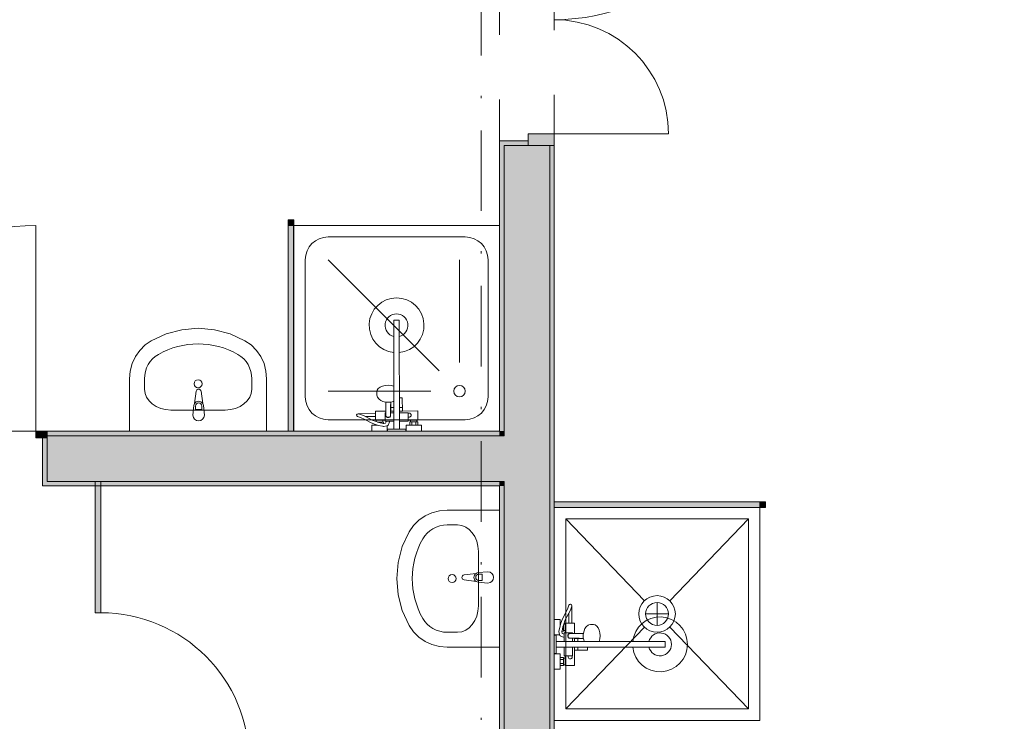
# Model space of a CAD drawing. Header units: millimetres. Extents: x 0 to 1184, y 0 to 836.
# Tile 38 of 61: x 691 to 734, y 397 to 428. Entities that reach past the tile are written whole.
import ezdxf
from ezdxf.xclip import XClip

# ---------------------------------------------------------------- set-up
doc = ezdxf.new("R2010")
doc.units = ezdxf.units.MM
doc.header["$MEASUREMENT"] = 0
doc.header["$XCLIPFRAME"] = 0
doc.linetypes.add('Штриховая', pattern=[5.644444, 2.822222, -2.822222])
doc.linetypes.add('Штрихпунктирная', pattern=[6.702778, 3.527778, -1.763889, 0, -1.411111])
for name, color, linetype in [('Интерьер - Оборудование', 7, 'Continuous'), ('Интерьер - Сантехника', 7, 'Continuous'), ('Конструктив - Стены Блок 200 нов', 7, 'Continuous'), ('Элемент Модели - Зона', 7, 'Continuous'), ('Элемент Модели - Оси', 7, 'Continuous')]:
    doc.layers.add(name, color=color, linetype=linetype)

# ---------------------------------------------------------------- blocks, each defined once
blk = doc.blocks.new('Чертеж_4_4', base_point=(-278.479, 89.564))
at = {"layer": 'Интерьер - Оборудование', "linetype": 'Continuous', "lineweight": 0, "true_color": 0x00007f}
blk.add_hatch(color=176, dxfattribs=at).paths.add_polyline_path([(703.316, 419.314), (703.066, 419.314), (703.066, 419.064), (703.316, 419.064)])
at = {"layer": 'Интерьер - Оборудование', "linetype": 'Continuous', "lineweight": 0, "true_color": 0x000000}
for points in [[(703.311, 410.064), (703.311, 419.064), (703.071, 419.064), (703.071, 410.064)], [(714.721, 406.967), (714.721, 406.727), (723.721, 406.727), (723.721, 406.967)]]:
    blk.add_hatch(color=18, dxfattribs=at).paths.add_polyline_path(points)
at = {"layer": 'Интерьер - Оборудование', "linetype": 'Continuous', "lineweight": 0, "true_color": 0x7f7f7f}
blk.add_hatch(color=8, dxfattribs=at).paths.add_polyline_path([(694.621, 407.864), (694.621, 402.114), (694.871, 402.114), (694.871, 407.864)])
at = {"layer": 'Интерьер - Оборудование', "linetype": 'Continuous', "lineweight": 0, "true_color": 0x666666}
blk.add_hatch(color=251, dxfattribs=at).paths.add_polyline_path([(723.971, 406.972), (723.721, 406.972), (723.721, 406.722), (723.971, 406.722)])
at = {"layer": 'Конструктив - Стены Блок 200 нов', "linetype": 'Continuous', "lineweight": 0, "true_color": 0x000000}
for points in [[(713.571, 422.567), (714.721, 422.567), (714.721, 423.067), (713.571, 423.067)], [(712.321, 422.567), (712.521, 422.567), (713.571, 422.567), (713.571, 422.767), (712.321, 422.767)], [(712.321, 410.064), (712.521, 410.064), (712.521, 422.567), (712.321, 422.567)], [(712.521, 422.567), (712.521, 409.864), (714.521, 409.864), (714.521, 422.567), (713.571, 422.567)], [(714.521, 359.264), (714.721, 359.264), (714.721, 422.567), (714.521, 422.567)], [(692.521, 410.064), (692.021, 410.064), (692.021, 409.764), (692.521, 409.764)], [(692.521, 409.864), (712.321, 409.864), (712.321, 410.064), (692.521, 410.064)], [(712.321, 410.064), (712.321, 409.864), (712.521, 409.864), (712.521, 410.064)], [(692.321, 407.664), (692.521, 407.664), (692.521, 407.864), (692.521, 409.764), (692.321, 409.764)], [(712.321, 409.864), (692.521, 409.864), (692.521, 409.764), (692.521, 407.864), (712.321, 407.864)], [(712.321, 409.864), (712.321, 407.864), (712.521, 407.864), (712.521, 409.864)], [(712.521, 409.864), (712.521, 407.864), (714.521, 407.864), (714.521, 409.864)], [(692.521, 407.864), (692.521, 407.664), (712.321, 407.664), (712.321, 407.864)], [(712.321, 407.864), (712.321, 407.664), (712.521, 407.664), (712.521, 407.864)], [(714.521, 407.864), (712.521, 407.864), (712.521, 366.064), (714.521, 366.064)], [(712.521, 407.664), (712.321, 407.664), (712.321, 366.064), (712.521, 366.064)]]:
    blk.add_hatch(color=18, dxfattribs=at).paths.add_polyline_path(points)
at = {"layer": 'Интерьер - Оборудование', "color": 7, "linetype": 'Continuous', "lineweight": 15}
for p, q in [((703.066, 419.064), (703.066, 410.064)), ((703.071, 419.064), (703.066, 419.064)), ((703.311, 419.064), (703.316, 419.064)), ((703.316, 419.064), (703.316, 410.064)), ((707.697, 413.5), (707.695, 414.914)), ((707.935, 414.914), (707.695, 414.914)), ((707.937, 413.5), (707.935, 414.914)), ((707.699, 412.034), (707.701, 410.504)), ((707.34, 411.336), (707.358, 411.332)), ((707.358, 411.332), (707.45, 411.325)), ((707.45, 411.325), (707.541, 411.332)), ((707.541, 411.332), (707.626, 411.352)), ((707.56, 411.336), (707.555, 411.154)), ((707.57, 410.944), (707.57, 411.339)), ((707.626, 411.352), (707.678, 411.366)), ((707.678, 411.366), (707.7, 411.376)), ((707.699, 411.488), (707.699, 411.487)), ((707.7, 411.347), (707.699, 411.347)), ((707.941, 410.504), (707.939, 411.514)), ((699.016, 411.161), (699.016, 411.012)), ((699.016, 411.012), (699.288, 411.012)), ((699.288, 411.012), (699.288, 411.161)), ((706.15, 410.824), (706.13, 410.827)), ((706.15, 410.824), (706.286, 410.78)), ((706.286, 410.78), (706.476, 410.697)), ((706.891, 410.698), (706.89, 410.828)), ((707.32, 410.863), (707.349, 410.863)), ((707.32, 410.863), (707.321, 410.543)), ((707.348, 410.943), (707.35, 410.732)), ((707.555, 411.154), (707.55, 410.732)), ((707.552, 410.864), (707.7, 410.864)), ((707.553, 410.944), (707.7, 410.944)), ((707.57, 411.094), (707.7, 411.094)), ((708.07, 411.094), (707.94, 411.094)), ((708.07, 410.944), (707.94, 410.944)), ((708.32, 410.865), (707.94, 410.864)), ((708.321, 410.545), (708.32, 410.865)), ((706.891, 410.356), (707.011, 410.313)), ((706.931, 410.543), (707.211, 410.543)), ((706.931, 410.479), (707.046, 410.439)), ((706.981, 410.463), (706.977, 410.463)), ((707.161, 410.463), (706.981, 410.463)), ((706.981, 410.462), (706.981, 410.463)), ((707.046, 410.439), (707.237, 410.402)), ((707.211, 410.463), (707.161, 410.463)), ((707.161, 410.417), (707.161, 410.463)), ((707.237, 410.402), (707.253, 410.399)), ((707.321, 410.648), (707.321, 410.614)), ((707.321, 410.614), (707.321, 410.583)), ((707.321, 410.583), (707.321, 410.556)), ((707.353, 410.715), (707.35, 410.732)), ((707.36, 410.7), (707.353, 410.715)), ((707.371, 410.687), (707.36, 410.7)), ((707.386, 410.677), (707.371, 410.687)), ((707.376, 410.503), (707.515, 410.504)), ((707.401, 410.671), (707.386, 410.677)), ((707.401, 410.671), (707.4, 410.671)), ((707.401, 410.671), (707.425, 410.659)), ((707.402, 410.67), (707.401, 410.671)), ((707.421, 410.668), (707.402, 410.67)), ((707.481, 410.668), (707.421, 410.668)), ((707.425, 410.659), (707.451, 410.655)), ((707.451, 410.655), (707.476, 410.659)), ((707.476, 410.659), (707.501, 410.671)), ((707.499, 410.671), (707.481, 410.668)), ((707.501, 410.671), (707.499, 410.671)), ((707.516, 410.677), (707.501, 410.671)), ((707.501, 410.671), (707.501, 410.671)), ((707.53, 410.687), (707.516, 410.677)), ((707.541, 410.7), (707.53, 410.687)), ((707.548, 410.716), (707.541, 410.7)), ((707.55, 410.732), (707.548, 410.716)), ((708.711, 410.545), (708.431, 410.545)), ((708.711, 410.465), (708.431, 410.465)), ((708.481, 410.325), (708.481, 410.465)), ((708.661, 410.325), (708.661, 410.465)), ((703.066, 410.064), (703.071, 410.064)), ((703.316, 410.064), (703.311, 410.064)), ((706.984, 410.323), (706.891, 410.323)), ((707, 410.318), (707, 410.318)), ((707.011, 410.313), (707.204, 410.277)), ((707.204, 410.277), (707.249, 410.268)), ((707.249, 410.268), (707.262, 410.269)), ((707.262, 410.269), (707.393, 410.291)), ((707.393, 410.291), (707.406, 410.293)), ((707.406, 410.293), (707.411, 410.296)), ((707.941, 410.144), (707.701, 410.144)), ((708.751, 410.325), (708.391, 410.325)), ((723.721, 406.972), (714.721, 406.972)), ((714.721, 406.972), (714.721, 406.967)), ((723.721, 406.967), (723.721, 406.972)), ((714.721, 406.722), (714.721, 406.727)), ((723.721, 406.722), (714.721, 406.722)), ((723.721, 406.727), (723.721, 406.722)), ((711.418, 403.799), (711.567, 403.799)), ((711.567, 403.527), (711.418, 403.527)), ((711.567, 403.799), (711.567, 403.527)), ((715.439, 402.267), (715.356, 402.077)), ((715.483, 402.403), (715.439, 402.267)), ((715.483, 402.403), (715.486, 402.423)), ((714.935, 401.35), (714.926, 401.305)), ((714.926, 401.305), (714.927, 401.292)), ((714.927, 401.292), (714.949, 401.16)), ((714.972, 401.543), (714.935, 401.35)), ((715.014, 401.663), (714.972, 401.543)), ((714.976, 401.554), (714.976, 401.554)), ((714.981, 401.57), (714.981, 401.663)), ((715.06, 401.316), (715.057, 401.301)), ((715.097, 401.507), (715.06, 401.316)), ((715.075, 401.393), (715.121, 401.393)), ((715.138, 401.623), (715.097, 401.507)), ((715.12, 401.573), (715.121, 401.573)), ((715.121, 401.573), (715.121, 401.577)), ((715.121, 401.393), (715.121, 401.573)), ((715.121, 401.343), (715.121, 401.393)), ((715.201, 401.623), (715.201, 401.343)), ((715.356, 401.663), (715.486, 401.663)), ((714.801, 400.613), (714.801, 400.853)), ((714.949, 401.16), (714.951, 401.148)), ((714.951, 401.148), (714.954, 401.143)), ((715.161, 401.177), (715.161, 401.039)), ((716.692, 400.853), (715.161, 400.853)), ((715.521, 401.233), (715.201, 401.233)), ((715.241, 401.233), (715.214, 401.233)), ((715.272, 401.233), (715.241, 401.233)), ((715.306, 401.233), (715.272, 401.233)), ((715.317, 401.129), (715.313, 401.103)), ((715.313, 401.103), (715.317, 401.077)), ((715.329, 401.153), (715.317, 401.129)), ((715.317, 401.077), (715.329, 401.053)), ((715.326, 401.133), (715.328, 401.151)), ((715.326, 401.073), (715.326, 401.133)), ((715.328, 401.055), (715.326, 401.073)), ((715.328, 401.151), (715.329, 401.153)), ((715.329, 401.053), (715.328, 401.055)), ((715.329, 401.153), (715.335, 401.168)), ((715.329, 401.153), (715.329, 401.153)), ((715.329, 401.053), (715.329, 401.053)), ((715.335, 401.038), (715.329, 401.053)), ((715.335, 401.168), (715.345, 401.182)), ((715.345, 401.023), (715.335, 401.038)), ((715.345, 401.182), (715.358, 401.193)), ((715.358, 401.012), (715.345, 401.023)), ((715.358, 401.193), (715.373, 401.2)), ((715.373, 401.005), (715.358, 401.012)), ((715.373, 401.2), (715.39, 401.203)), ((715.39, 401.003), (715.373, 401.005)), ((715.601, 401.205), (715.39, 401.203)), ((715.812, 400.998), (715.39, 401.003)), ((715.521, 401.233), (715.521, 401.204)), ((715.521, 401.001), (715.521, 400.853)), ((715.601, 401), (715.601, 400.853)), ((715.601, 400.983), (715.996, 400.983)), ((715.751, 400.983), (715.751, 400.853)), ((715.994, 400.993), (715.812, 400.998)), ((715.99, 401.194), (715.983, 401.103)), ((715.983, 401.103), (715.99, 401.012)), ((715.994, 401.213), (715.99, 401.194)), ((715.99, 401.012), (716.01, 400.927)), ((716.005, 400.853), (716.004, 400.853)), ((716.01, 400.927), (716.023, 400.875)), ((716.023, 400.875), (716.033, 400.853)), ((716.145, 400.853), (716.145, 400.853)), ((718.157, 400.853), (719.571, 400.853)), ((719.571, 400.613), (719.571, 400.853)), ((715.161, 400.613), (716.171, 400.613)), ((715.521, 400.233), (715.521, 400.613)), ((715.601, 400.483), (715.601, 400.613)), ((715.751, 400.483), (715.751, 400.613)), ((718.157, 400.613), (719.571, 400.613)), ((714.981, 399.803), (714.981, 400.163)), ((714.981, 400.073), (715.121, 400.073)), ((715.121, 399.843), (715.121, 400.123)), ((715.201, 400.233), (715.521, 400.233)), ((715.201, 399.843), (715.201, 400.123)), ((714.981, 399.893), (715.121, 399.893))]:
    blk.add_line(p, q, dxfattribs=at)
at = {"layer": 'Интерьер - Оборудование', "color": 7, "linetype": 'Continuous', "lineweight": 15, "flags": 128}
for points in [[(703.316, 419.314), (703.316, 419.064), (703.066, 419.064), (703.066, 419.314)], [(703.311, 410.064), (703.071, 410.064), (703.071, 419.064), (703.311, 419.064)], [(706.931, 410.543), (706.931, 410.479), (706.752, 410.542), (706.49, 410.691), (706.476, 410.697), (706.891, 410.698), (706.891, 410.543)], [(707.321, 410.503), (707.376, 410.503), (707.339, 410.413), (707.253, 410.399), (707.251, 410.463), (707.211, 410.463), (707.211, 410.543), (707.321, 410.543)], [(694.621, 407.864), (694.871, 407.864), (694.871, 402.114), (694.621, 402.114)], [(714.721, 406.967), (714.721, 406.727), (723.721, 406.727), (723.721, 406.967)], [(723.971, 406.972), (723.721, 406.972), (723.721, 406.722), (723.971, 406.722)], [(715.201, 401.623), (715.138, 401.623), (715.201, 401.802), (715.35, 402.063), (715.356, 402.077), (715.356, 401.663), (715.201, 401.663)], [(715.161, 401.233), (715.161, 401.177), (715.071, 401.214), (715.057, 401.301), (715.121, 401.303), (715.121, 401.343), (715.201, 401.343), (715.201, 401.233)]]:
    blk.add_lwpolyline(points, close=True, dxfattribs=at)
for points in [[(707.937, 413.5, 19.949874), (707.697, 413.5), (707.699, 412.034), (707.578, 412.063), (707.449, 412.072), (707.319, 412.062), (707.199, 412.034), (707.095, 411.988), (707.016, 411.928), (706.966, 411.859), (706.949, 411.785), (706.949, 411.678), (706.954, 411.647), (706.971, 411.573), (706.986, 411.546), (707.034, 411.479), (707.055, 411.461), (707.127, 411.407), (707.222, 411.365), (707.273, 411.352), (707.34, 411.336), (707.345, 411.154), (707.348, 410.943), (706.89, 410.943), (706.89, 410.828), (706.13, 410.827, 0.853753), (706.11, 410.7), (706.239, 410.658), (706.431, 410.575), (706.698, 410.424), (706.891, 410.356), (706.891, 410.323), (706.731, 410.323), (706.731, 410.063), (707.411, 410.064), (707.411, 410.296), (707.428, 410.306), (707.436, 410.315), (707.443, 410.326), (707.516, 410.504), (707.701, 410.504), (707.701, 410.144), (707.421, 410.144), (707.421, 410.064), (708.221, 410.065), (708.221, 410.145), (707.941, 410.144), (707.941, 410.504), (708.321, 410.505), (708.321, 410.545), (708.431, 410.545), (708.431, 410.465), (708.391, 410.465), (708.391, 410.325), (708.231, 410.325), (708.231, 410.065), (708.911, 410.066), (708.911, 410.326), (708.751, 410.325), (708.751, 410.465), (708.711, 410.465), (708.711, 410.545), (708.751, 410.545), (708.75, 410.945), (708.07, 410.944), (708.069, 411.514), (708.048, 411.514), (708.023, 411.514), (707.99, 411.514), (707.951, 411.514), (707.939, 411.514)], [(698.902, 410.763), (698.942, 411.182, -0.12102), (698.975, 411.277), (699.041, 411.807, -0.882566), (699.263, 411.807), (699.33, 411.277, -0.12102), (699.362, 411.182), (699.402, 410.763, -1)], [(711.816, 403.913), (711.396, 403.873, 0.12102), (711.301, 403.84), (710.772, 403.774, 0.882566), (710.772, 403.552), (711.301, 403.486, 0.12102), (711.396, 403.453), (711.816, 403.413, 1)], [(718.157, 400.613, 19.949874), (718.157, 400.853), (716.692, 400.853), (716.72, 400.973), (716.73, 401.103), (716.72, 401.232), (716.692, 401.353), (716.646, 401.456), (716.587, 401.536), (716.518, 401.586), (716.443, 401.603), (716.337, 401.603), (716.305, 401.598), (716.232, 401.581), (716.204, 401.566), (716.138, 401.518), (716.119, 401.498), (716.065, 401.425), (716.023, 401.331), (716.01, 401.279), (715.994, 401.213), (715.812, 401.208), (715.601, 401.205), (715.601, 401.663), (715.486, 401.663), (715.486, 402.423, 0.853753), (715.36, 402.443), (715.318, 402.314), (715.234, 402.122), (715.083, 401.856), (715.014, 401.663), (714.981, 401.663), (714.981, 401.823), (714.721, 401.823), (714.721, 401.143), (714.954, 401.143), (714.964, 401.126), (714.973, 401.118), (714.983, 401.111), (715.161, 401.037), (715.161, 400.853), (714.801, 400.853), (714.801, 401.133), (714.721, 401.133), (714.721, 400.333), (714.801, 400.333), (714.801, 400.613), (715.161, 400.613), (715.161, 400.233), (715.201, 400.233), (715.201, 400.123), (715.121, 400.123), (715.121, 400.163), (714.981, 400.163), (714.981, 400.323), (714.721, 400.323), (714.721, 399.643), (714.981, 399.643), (714.981, 399.803), (715.121, 399.803), (715.121, 399.843), (715.201, 399.843), (715.201, 399.803), (715.601, 399.803), (715.601, 400.483), (716.171, 400.483), (716.171, 400.505), (716.171, 400.529), (716.171, 400.562), (716.171, 400.602), (716.171, 400.613)]]:
    blk.add_lwpolyline(points, format="xyb", close=True, dxfattribs=at)
at = {"layer": 'Интерьер - Оборудование', "color": 7, "linetype": 'Continuous', "lineweight": 15}
for centre, radius, start, end in [((707.815, 414.694), 0.5, 283.9639, 256.1908), ((699.152, 411.163), 0.211, 32.771, 147.229), ((699.152, 411.161), 0.136, 0, 180), ((708.365, 410.765), 0.09, 240.0774, 120.0774), ((711.415, 403.663), 0.211, 122.771, 237.229), ((711.418, 403.663), 0.136, 90, 270), ((694.871, 395.614), 6.5, 0, 90), ((719.351, 400.733), 0.5, 193.8865, 166.1135), ((715.421, 400.188), 0.09, 150, 30)]:
    blk.add_arc(centre, radius, start, end, dxfattribs=at)
at = {"layer": 'Интерьер - Сантехника', "color": 7, "linetype": 'Continuous', "lineweight": 15}
for p, q in [((710.821, 418.564), (704.821, 418.564)), ((703.821, 417.564), (703.821, 411.564)), ((709.687, 412.698), (704.821, 417.564)), ((710.571, 413.064), (710.571, 417.564)), ((711.821, 411.564), (711.821, 417.564)), ((696.782, 411.897), (696.782, 412.355)), ((701.478, 411.897), (701.478, 412.355)), ((709.321, 411.814), (704.821, 411.814)), ((697.942, 410.987), (700.318, 410.987)), ((704.821, 410.564), (710.821, 410.564)), ((723.221, 406.225), (715.221, 406.225)), ((715.221, 406.225), (715.221, 397.906)), ((715.221, 406.225), (718.668, 402.643)), ((723.221, 406.225), (719.774, 402.643)), ((723.221, 397.906), (723.221, 406.225)), ((710.489, 405.958), (710.03, 405.958)), ((711.398, 402.421), (711.398, 404.798)), ((719.221, 401.565), (719.221, 402.565)), ((719.721, 402.065), (718.721, 402.065)), ((715.221, 397.906), (718.668, 401.487)), ((723.221, 397.906), (719.774, 401.487)), ((710.489, 401.262), (710.03, 401.262)), ((715.221, 397.906), (723.221, 397.906))]:
    blk.add_line(p, q, dxfattribs=at)
at = {"layer": 'Интерьер - Сантехника', "color": 7, "linetype": 'Continuous', "lineweight": 15, "flags": 128}
for points in [[(712.321, 419.064), (703.321, 419.064), (703.321, 410.064), (712.321, 410.064)], [(702.13, 410.064), (702.13, 412.355), (702.101, 412.692), (702.015, 413.019), (701.875, 413.324), (701.685, 413.598), (701.452, 413.833), (701.182, 414.02), (700.53, 414.319), (699.84, 414.502), (699.13, 414.564), (698.421, 414.502), (697.73, 414.319), (697.078, 414.02), (696.809, 413.833), (696.575, 413.598), (696.385, 413.324), (696.245, 413.019), (696.159, 412.692), (696.13, 412.355), (696.13, 410.064)], [(712.321, 406.61), (710.03, 406.61), (709.693, 406.581), (709.367, 406.495), (709.062, 406.355), (708.787, 406.165), (708.553, 405.931), (708.365, 405.661), (708.066, 405.01), (707.883, 404.319), (707.822, 403.61), (707.883, 402.9), (708.066, 402.21), (708.365, 401.558), (708.553, 401.288), (708.787, 401.055), (709.062, 400.865), (709.367, 400.725), (709.693, 400.639), (710.03, 400.61), (712.321, 400.61)], [(723.721, 397.406), (723.721, 406.725), (714.721, 406.725), (714.721, 397.406)]]:
    blk.add_lwpolyline(points, close=True, dxfattribs=at)
at = {"layer": 'Интерьер - Сантехника', "color": 7, "linetype": 'Continuous', "lineweight": 15}
for centre, radius in [((699.13, 412.135), 0.175), ((710.571, 411.814), 0.25), ((710.25, 403.61), 0.175), ((719.221, 402.065), 0.8), ((719.221, 402.065), 0.5)]:
    blk.add_circle(centre, radius, dxfattribs=at)
for centre, start, end in [((704.821, 417.564), 90, 180), ((710.821, 417.564), 0, 90), ((704.821, 411.564), 180, 270), ((710.821, 411.564), 270, 0)]:
    blk.add_arc(centre, 1, start, end, dxfattribs=at)
for centre, major_axis, ratio, start_param, end_param in [((699.13, 410.064), (0, 3.818), 0.956522, 5.78621, 6.78016), ((697.942, 412.355), (0, 1.212), 0.956522, 0.496975, 1.570796), ((700.319, 412.355), (0, 1.212), 0.956522, 4.712389, 5.78621), ((697.943, 411.897), (1.161, 0), 0.783646, 3.141593, 4.712389), ((700.317, 411.897), (1.161, 0), 0.783646, 4.712389, 6.283185), ((710.03, 404.798), (1.212, 0), 0.956522, 1.570796, 2.644618), ((710.489, 404.797), (0, 1.161), 0.783646, 4.712389, 6.283185), ((712.321, 403.61), (3.818, 0), 0.956522, 2.644618, 3.638567), ((710.489, 402.423), (0, 1.161), 0.783646, 3.141593, 4.712389), ((710.03, 402.421), (1.212, 0), 0.956522, 3.638567, 4.712389)]:
    blk.add_ellipse(centre, major_axis=major_axis, ratio=ratio, start_param=start_param, end_param=end_param, dxfattribs=at)
at = {"layer": 'Конструктив - Стены Блок 200 нов', "color": 251, "linetype": 'Continuous', "lineweight": 5, "true_color": 0x575757}
for p, q in [((713.571, 422.567), (713.571, 423.067)), ((713.571, 423.067), (714.721, 423.067)), ((714.721, 423.067), (714.721, 422.567)), ((714.721, 423.067), (719.721, 423.067)), ((714.721, 422.567), (713.571, 422.567)), ((692.021, 410.064), (692.021, 419.064)), ((692.521, 410.064), (692.021, 410.064)), ((692.021, 410.064), (692.021, 409.764)), ((692.521, 409.764), (692.521, 410.064)), ((692.021, 409.764), (692.521, 409.764))]:
    blk.add_line(p, q, dxfattribs=at)
at = {"layer": 'Конструктив - Стены Блок 200 нов', "color": 251, "linetype": 'Continuous', "lineweight": 20, "true_color": 0x575757}
for p, q in [((713.571, 422.767), (712.321, 422.767)), ((712.321, 422.567), (712.321, 422.767)), ((712.321, 422.567), (712.321, 422.767)), ((713.571, 422.767), (712.321, 422.767)), ((712.521, 422.567), (712.521, 409.864)), ((712.521, 422.567), (713.571, 422.567)), ((713.571, 422.567), (713.571, 422.767)), ((714.521, 422.567), (713.571, 422.567)), ((714.521, 422.567), (713.571, 422.567)), ((714.521, 422.567), (713.571, 422.567)), ((714.521, 409.864), (714.521, 422.567)), ((714.721, 422.567), (714.521, 422.567)), ((714.721, 422.567), (714.521, 422.567)), ((714.721, 422.567), (714.521, 422.567)), ((692.521, 410.064), (692.521, 409.864)), ((692.521, 410.064), (692.521, 409.864)), ((692.521, 410.064), (692.521, 409.864)), ((692.321, 409.764), (692.321, 407.664)), ((692.521, 409.764), (692.321, 409.764)), ((692.321, 409.764), (692.321, 407.664)), ((712.321, 409.864), (692.521, 409.864)), ((692.521, 409.864), (692.521, 409.764)), ((692.521, 409.864), (692.521, 409.764)), ((692.521, 409.864), (692.521, 409.764)), ((692.521, 407.864), (692.521, 409.764)), ((712.521, 409.864), (712.321, 409.864)), ((712.521, 409.864), (712.321, 409.864)), ((714.521, 407.864), (714.521, 409.864)), ((692.521, 407.864), (712.321, 407.864)), ((712.321, 407.864), (712.521, 407.864)), ((712.321, 407.864), (712.521, 407.864)), ((712.521, 407.864), (712.521, 366.064)), ((714.521, 366.064), (714.521, 407.864)), ((692.521, 407.664), (692.321, 407.664)), ((692.521, 407.664), (692.321, 407.664))]:
    blk.add_line(p, q, dxfattribs=at)
at = {"layer": 'Конструктив - Стены Блок 200 нов', "color": 251, "linetype": 'Continuous', "lineweight": 20, "true_color": 0x575757, "flags": 128}
for points in [[(712.321, 422.567), (712.321, 410.064)], [(714.721, 359.264), (714.721, 422.567)], [(712.321, 410.064), (692.521, 410.064)], [(692.521, 407.664), (712.321, 407.664)], [(712.321, 407.664), (712.321, 366.064)]]:
    blk.add_lwpolyline(points, dxfattribs=at)
at = {"layer": 'Конструктив - Стены Блок 200 нов', "color": 251, "linetype": 'Continuous', "lineweight": 5, "true_color": 0x575757}
for centre, radius, start, end in [((714.721, 437.067), 9, 270, 0), ((714.721, 423.067), 5, 0, 90), ((692.021, 410.064), 9, 90, 180)]:
    blk.add_arc(centre, radius, start, end, dxfattribs=at)
at = {"layer": 'Элемент Модели - Зона', "color": 7, "linetype": 'Штриховая', "lineweight": 15, "flags": 128}
for points in [[(83.021, 539.138), (82.621, 539.138), (82.621, 452.764), (140.324, 452.764), (140.324, 480.98), (172.947, 513.615), (173.088, 513.474), (173.088, 513.764), (354.521, 513.764), (354.521, 513.564), (495.519, 513.564), (495.519, 513.764), (862.335, 513.764), (894.689, 481.329), (894.722, 477.983), (894.722, 452.614), (895.121, 452.614), (895.121, 432.564), (892.721, 432.564), (892.721, 446.564), (888.521, 446.564), (888.521, 450.564), (804.521, 450.564), (804.521, 446.564), (798.521, 446.564), (798.521, 450.564), (714.721, 450.564), (714.721, 359.264), (798.521, 359.264), (798.521, 366.064), (804.521, 366.064), (804.521, 354.164), (845.321, 354.164), (845.321, 363.264), (846.521, 363.264), (846.521, 301.365), (892.721, 301.365), (892.721, 352.064), (888.021, 352.064), (888.021, 367.064), (892.721, 367.064), (892.721, 417.564), (895.121, 417.564), (895.121, 291.065), (892.721, 291.065), (892.721, 298.965), (714.721, 298.965), (714.721, 236.065), (892.721, 236.065), (892.721, 266.565), (888.522, 266.565), (888.522, 272.82), (892.721, 272.82), (892.721, 276.065), (895.121, 276.065), (895.121, 272.765), (930.021, 272.765), (930.021, 461.615), (923.91, 461.615), (923.91, 539.564), (978.521, 539.564), (978.521, 542.564), (984.521, 542.564), (984.521, 539.564), (1131.771, 539.564), (1131.771, 540.564), (1122.771, 540.564), (1122.771, 564.564), (1048.521, 564.564), (1048.521, 626.364), (1026.821, 626.364), (1026.821, 632.564), (1013.35, 632.564), (984.521, 632.564), (984.521, 626.564), (978.521, 626.564), (978.521, 631.689), (969.519, 631.689), (894.521, 631.689), (894.521, 626.564), (888.521, 626.564), (888.521, 631.689), (804.521, 631.689), (804.521, 626.564), (798.521, 626.564), (798.521, 631.689), (714.521, 631.689), (714.521, 626.564), (708.521, 626.564), (708.521, 631.689), (628.021, 631.689), (628.021, 626.564), (622.021, 626.564), (621.021, 626.564), (621.021, 575.892), (496.022, 575.892), (496.022, 627.564), (496.022, 706.464), (496.122, 706.464), (496.122, 768.064), (468.721, 768.064), (468.721, 686.864), (461.167, 686.864), (461.167, 631.684), (444.522, 631.684), (444.522, 626.564), (438.522, 626.564), (438.522, 631.684), (354.521, 631.684), (354.521, 626.564), (348.521, 626.564), (348.521, 631.684), (331.772, 631.684), (331.772, 554.564), (331.772, 539.564), (264.521, 539.564), (264.521, 536.564), (258.521, 536.564), (258.521, 539.564), (174.521, 539.564), (174.521, 536.564), (168.521, 536.564), (168.521, 539.564), (89.021, 539.564), (89.021, 536.564), (83.021, 536.564)], [(438.522, 450.364), (401.969, 450.364), (401.969, 399.649), (438.522, 363.095), (438.522, 366.064), (444.522, 366.064), (444.522, 360.064), (444.722, 360.064), (444.722, 359.264), (622.021, 359.264), (622.021, 359.064), (628.021, 359.064), (628.021, 359.264), (665.321, 359.264), (665.321, 410.064), (712.321, 410.064), (712.321, 446.564), (708.521, 446.564), (708.521, 450.364), (628.021, 450.364), (628.021, 446.564), (622.021, 446.564), (622.021, 450.364), (621.021, 450.364), (621.021, 446.564), (615.021, 446.564), (615.021, 450.364), (534.522, 450.364), (534.522, 446.564), (528.522, 446.564), (528.522, 450.364), (444.522, 450.364), (444.522, 446.564), (438.522, 446.564)], [(667.721, 407.664), (667.721, 362.264), (708.521, 362.264), (708.521, 366.064), (712.321, 366.064), (712.321, 407.664)]]:
    blk.add_lwpolyline(points, close=True, dxfattribs=at)
at = {"layer": 'Элемент Модели - Оси', "color": 7, "linetype": 'Штрихпунктирная', "lineweight": 15}
blk.add_line((711.521, 831.391), (711.521, 166.928), dxfattribs=at)

msp = doc.modelspace()

# ---------------------------------------------------------------- block references
at = {"color": 161, "linetype": 'Continuous', "lineweight": 40, "true_color": 0x83aefe}
ref = msp.add_blockref('Чертеж_4_4', (-278.479, 89.564), dxfattribs=at)
XClip(ref).set_block_clipping_path([(71.3162990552, 166.9277917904), (1182.0208577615, 831.3911731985)])

doc.saveas('drawing.dxf')
